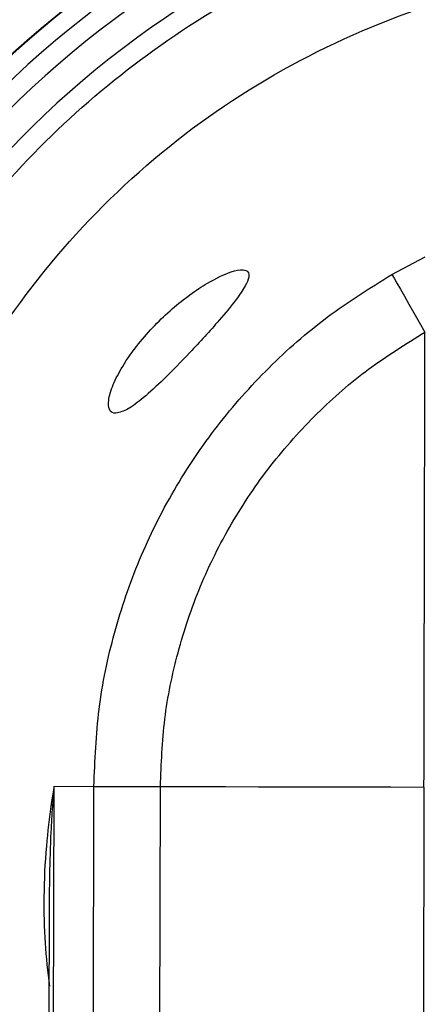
# Model space of a CAD drawing. Header units: inches. Extents: x 170 to 312, y 215 to 248.
# Tile 189 of 256: x 201.0137 to 201.0407, y 241.985 to 242.0508. Entities that reach past the tile are written whole.
import ezdxf

# ---------------------------------------------------------------- set-up
doc = ezdxf.new("R2010")
doc.units = ezdxf.units.IN
doc.header["$LTSCALE"] = 0.25
doc.header["$MEASUREMENT"] = 0
doc.layers.add('STANDARD MOTOR LH', color=7, linetype='Continuous')

msp = doc.modelspace()

# ---------------------------------------------------------------- linework, layer by layer
at = {"layer": 'STANDARD MOTOR LH'}
for p, q in [((201.0385104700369, 242.033778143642), (201.040721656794, 242.0349498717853)), ((201.015958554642, 241.9995920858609), (201.0157731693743, 241.9984366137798)), ((201.0158497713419, 241.947989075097), (201.015958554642, 241.9995920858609)), ((201.0158654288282, 241.998271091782), (201.015958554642, 241.9995920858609)), ((201.015958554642, 241.9995920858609), (201.018616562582, 241.9995864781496)), ((201.0185077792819, 241.9479834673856), (201.018616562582, 241.9995864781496)), ((201.0229444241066, 241.9479741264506), (201.0230532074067, 241.9995771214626)), ((201.0406470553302, 241.9995400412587), (201.0405382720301, 241.9479370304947)), ((201.0155608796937, 241.9479849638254), (201.0156534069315, 241.9918823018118))]:
    msp.add_line(p, q, dxfattribs=at)
at = {"layer": 'STANDARD MOTOR LH', "flags": 128}
for points in [[(201.0385104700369, 242.033778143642), (201.0386525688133, 242.0335293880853), (201.0388402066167, 242.0332009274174), (201.0390703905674, 242.0327979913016), (201.0393394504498, 242.0323270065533), (201.0396431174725, 242.0317954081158), (201.0399765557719, 242.0312117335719), (201.0403344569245, 242.0305852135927), (201.0407111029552, 242.0299258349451)], [(201.0230532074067, 241.9995771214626), (201.02522589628, 241.9995725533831), (201.0274073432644, 241.9995679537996), (201.029596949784, 241.9995633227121), (201.0317941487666, 241.9995586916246), (201.0339983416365, 241.9995540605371), (201.0362089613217, 241.9995493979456), (201.0384253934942, 241.9995447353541), (201.0406470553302, 241.9995400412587)]]:
    msp.add_lwpolyline(points, dxfattribs=at)
at = {"layer": 'STANDARD MOTOR LH'}
for centre, radius, start, end in [((201.0580764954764, 241.999503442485), 0.07336265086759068, 304.376166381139, 235.4185970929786), ((201.0580891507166, 241.9995032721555), 0.06647414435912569, 309.3139748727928, 230.2262145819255), ((201.0580891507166, 241.9995032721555), 0.06644525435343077, 309.3532215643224, 230.2055637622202), ((201.0580891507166, 241.9995032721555), 0.0652415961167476, 310.4353096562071, 229.3231220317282), ((201.0580891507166, 241.9995032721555), 0.06392017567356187, 311.4568361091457, 228.301631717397), ((201.0580891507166, 241.9995032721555), 0.06203211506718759, 313.0230735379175, 226.7353569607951), ((201.0140936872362, 241.997392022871), 0.001977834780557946, 26.38880991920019, 31.88045646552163)]:
    msp.add_arc(centre, radius, start, end, dxfattribs=at)
for points, knots in [([(200.8752199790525, 242.3602696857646), (200.8756320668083, 242.3603039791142), (200.8764564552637, 242.3603725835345), (200.877424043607, 242.3608481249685), (200.8781139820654, 242.3613891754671), (200.8785849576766, 242.3619073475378), (200.8789640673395, 242.3624916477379), (200.8792421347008, 242.3631274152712), (200.8795715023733, 242.3644772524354), (200.8793995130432, 242.3665679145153), (200.8794539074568, 242.3688546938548), (200.8794466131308, 242.3711409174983), (200.8794397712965, 242.3761655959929), (200.8796007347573, 242.3825830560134), (200.8792910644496, 242.3880545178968), (200.8794533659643, 242.3899356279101), (200.8794744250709, 242.3899770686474), (200.8794995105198, 242.3900145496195), (200.87954124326, 242.3900523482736), (200.8796752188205, 242.3901031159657), (200.880186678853, 242.3900412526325), (200.8821753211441, 242.3901440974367), (200.8902229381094, 242.3899717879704), (200.9100416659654, 242.3901683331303), (200.9406053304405, 242.3900504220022), (200.9894661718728, 242.3900970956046), (201.0383385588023, 242.3900767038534), (201.0872070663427, 242.3900810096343), (201.1177499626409, 242.3900778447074), (201.1421850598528, 242.3900831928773), (201.1574550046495, 242.3900697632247), (201.1681479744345, 242.3900938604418), (201.1734889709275, 242.390060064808), (201.1761672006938, 242.3901077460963), (201.177400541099, 242.3900452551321), (201.1779063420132, 242.3901002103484), (201.1780306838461, 242.390060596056), (201.178066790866, 242.3900353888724), (201.1780902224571, 242.3900128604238), (201.1781097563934, 242.3899871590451), (201.1781244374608, 242.3899593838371), (201.1781349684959, 242.3899303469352), (201.1781391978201, 242.38990547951), (201.1781409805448, 242.3898879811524), (201.1781416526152, 242.3898704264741), (201.1781408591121, 242.3898177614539), (201.178142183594, 242.3896071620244), (201.178139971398, 242.3887646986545), (201.1781436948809, 242.3853949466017), (201.1781412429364, 242.3809018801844), (201.1781409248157, 242.3764087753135), (201.178142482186, 242.3731995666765), (201.1781306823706, 242.3696511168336), (201.178174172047, 242.3664345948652), (201.1781228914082, 242.3642617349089), (201.1782250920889, 242.3636017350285), (201.1783866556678, 242.3630415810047), (201.1786181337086, 242.362506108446), (201.1789960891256, 242.3619180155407), (201.1796240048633, 242.3612252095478), (201.1806213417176, 242.3605479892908), (201.1824772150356, 242.3601356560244), (201.1848081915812, 242.3603137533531), (201.1884977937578, 242.3602438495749), (201.1949613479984, 242.3602974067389), (201.2013952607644, 242.3602205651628), (201.206269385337, 242.3602975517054), (201.2074622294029, 242.3602530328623), (201.2077843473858, 242.360280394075), (201.2078659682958, 242.3602340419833), (201.2079063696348, 242.3601980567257), (201.2079296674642, 242.3601618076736), (201.2079426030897, 242.3601276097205), (201.2079488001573, 242.3601012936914), (201.2079549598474, 242.3600421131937), (201.2079458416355, 242.3598155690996), (201.207961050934, 242.3589113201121), (201.2079356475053, 242.3552921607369), (201.2079784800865, 242.3408196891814), (201.2079409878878, 242.3160065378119), (201.2079543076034, 242.2829241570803), (201.2079499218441, 242.2388136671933), (201.2079517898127, 242.1947033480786), (201.2079514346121, 242.1395653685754), (201.2079515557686, 242.0954550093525), (201.2079515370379, 242.0513446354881), (201.2079515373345, 242.0182618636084), (201.2079515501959, 241.9851790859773), (201.2079515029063, 241.9549431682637), (201.2079516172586, 241.9316444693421), (201.2079514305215, 241.9173281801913), (201.2079516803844, 241.9105156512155), (201.2079513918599, 241.9072263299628), (201.2079520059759, 241.9054150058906), (201.2079503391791, 241.9041389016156), (201.207952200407, 241.9034128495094), (201.2079513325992, 241.903245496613), (201.2079519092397, 241.9032113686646), (201.2079493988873, 241.9031825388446), (201.2079420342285, 241.9031511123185), (201.2079289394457, 241.9031194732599), (201.2079111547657, 241.9030918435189), (201.207890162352, 241.9030683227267), (201.2078576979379, 241.9030415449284), (201.2078081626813, 241.9030163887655), (201.207661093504, 241.9030055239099), (201.2071288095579, 241.9030226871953), (201.2049779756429, 241.9029935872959), (201.2012983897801, 241.9030190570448), (201.1963879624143, 241.9030100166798), (201.1900789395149, 241.9030128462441), (201.1854060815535, 241.9030122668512), (201.1823697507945, 241.9030118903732)], [0, 0, 0, 0, 0.001413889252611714, 0.00282850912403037, 0.003628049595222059, 0.004427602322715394, 0.005227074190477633, 0.006016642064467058, 0.006806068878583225, 0.00998608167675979, 0.01313352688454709, 0.01470724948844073, 0.01785469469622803, 0.03044447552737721, 0.03673936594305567, 0.03681891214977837, 0.03685839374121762, 0.03689777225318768, 0.03697423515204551, 0.03704737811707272, 0.03738361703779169, 0.03869834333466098, 0.04395728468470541, 0.06499301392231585, 0.1070645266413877, 0.1491360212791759, 0.2332790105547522, 0.2753505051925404, 0.3174220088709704, 0.3384577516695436, 0.3594934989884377, 0.3700113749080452, 0.3752703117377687, 0.3778997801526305, 0.3792145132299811, 0.3795432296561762, 0.379618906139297, 0.3796564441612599, 0.379693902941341, 0.3797304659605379, 0.3797671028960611, 0.379801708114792, 0.3798363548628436, 0.3798536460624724, 0.3798622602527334, 0.3798968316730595, 0.3800349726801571, 0.3805875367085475, 0.3827978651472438, 0.3916392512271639, 0.3960599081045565, 0.3982702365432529, 0.4026908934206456, 0.4082767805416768, 0.4093563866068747, 0.4101619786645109, 0.4105637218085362, 0.4113623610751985, 0.4121609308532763, 0.4129595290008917, 0.4145733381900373, 0.4162144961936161, 0.4193997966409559, 0.4225766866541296, 0.428930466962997, 0.4416380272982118, 0.4448149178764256, 0.4456091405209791, 0.4458080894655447, 0.4458858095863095, 0.4459241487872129, 0.4459940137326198, 0.4460312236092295, 0.4460497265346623, 0.4460869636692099, 0.4462355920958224, 0.4468289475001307, 0.4492023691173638, 0.4586960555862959, 0.4966708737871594, 0.5346456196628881, 0.5726204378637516, 0.6485700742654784, 0.6865448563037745, 0.7624944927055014, 0.8004692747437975, 0.8384440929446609, 0.8764188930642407, 0.9143936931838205, 0.9425650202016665, 0.9566506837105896, 0.9636935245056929, 0.9660247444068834, 0.9679778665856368, 0.9699309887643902, 0.9704192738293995, 0.970477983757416, 0.9705073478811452, 0.9705367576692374, 0.9705774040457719, 0.9706180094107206, 0.9706540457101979, 0.9706900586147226, 0.9707260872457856, 0.9707987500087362, 0.9708765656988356, 0.9712287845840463, 0.9726376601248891, 0.9782731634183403, 0.9839086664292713, 0.9895441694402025, 0.9999999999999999, 0.9999999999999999, 0.9999999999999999, 0.9999999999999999]), ([(201.1823697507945, 241.9030118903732), (201.1821828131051, 241.9030045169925), (201.1815275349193, 241.9029786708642), (201.1807726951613, 241.9027357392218), (201.1801610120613, 241.9023946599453), (201.1798714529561, 241.9022000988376), (201.1793215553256, 241.901762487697), (201.1788634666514, 241.9012068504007), (201.1785377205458, 241.9005842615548), (201.1782619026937, 241.8999361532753), (201.1780458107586, 241.8984133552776), (201.1781728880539, 241.8960916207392), (201.1781233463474, 241.8923779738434), (201.1781547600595, 241.8858838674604), (201.1781396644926, 241.8793882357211), (201.1781416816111, 241.8746326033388), (201.1781412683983, 241.8735705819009), (201.1781413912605, 241.8734272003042), (201.1781412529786, 241.8733768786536), (201.178131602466, 241.8733341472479), (201.1781098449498, 241.87329573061), (201.1780849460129, 241.8732614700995), (201.1780435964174, 241.8732266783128), (201.1779212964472, 241.8731828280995), (201.1774700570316, 241.8732326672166), (201.1757162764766, 241.8731501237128), (201.1686308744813, 241.8732884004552), (201.151167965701, 241.8731316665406), (201.1134800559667, 241.8732521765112), (201.0704420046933, 241.8731974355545), (201.0273886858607, 241.8731965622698), (200.9843513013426, 241.8732368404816), (200.9412335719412, 241.8729763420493), (200.9037060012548, 241.8735109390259), (200.8867155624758, 241.8728458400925), (200.8806139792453, 241.8733049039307), (200.8797083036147, 241.8731433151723), (200.8795274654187, 241.8732409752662), (200.8794960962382, 241.8732724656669), (200.8794710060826, 241.873307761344), (200.8794540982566, 241.8733486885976), (200.8794495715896, 241.8733839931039), (200.8794478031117, 241.8734091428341), (200.8794492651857, 241.8734679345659), (200.8794468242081, 241.873702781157), (200.8794509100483, 241.8746426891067), (200.8794437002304, 241.8784013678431), (200.8794526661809, 241.8834143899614), (200.8794422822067, 241.8891403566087), (200.879469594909, 241.8932452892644), (200.8793901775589, 241.8967309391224), (200.8795482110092, 241.8990689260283), (200.8791791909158, 241.9003274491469), (200.8788681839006, 241.9009586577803), (200.8785269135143, 241.9014360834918), (200.8779689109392, 241.9020401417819), (200.8770874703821, 241.902676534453), (200.8752396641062, 241.9031585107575), (200.8728934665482, 241.9029635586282), (200.8691840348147, 241.9030403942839), (200.8659354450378, 241.903009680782), (200.861761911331, 241.9030134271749), (200.8575862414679, 241.9030042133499), (200.8534178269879, 241.9030295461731), (200.850860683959, 241.9030001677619), (200.850124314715, 241.9030261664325), (200.8498191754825, 241.9030043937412), (200.8497438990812, 241.9030348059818), (200.8497086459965, 241.9030604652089), (200.8496857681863, 241.9030825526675), (200.8496617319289, 241.9031163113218), (200.8496473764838, 241.9031504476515), (200.8496397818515, 241.903187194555), (200.8496358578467, 241.9032493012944), (200.8496421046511, 241.9034860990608), (200.84963167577, 241.904433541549), (200.8496490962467, 241.9082226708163), (200.8496197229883, 241.9233802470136), (200.8496454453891, 241.9493638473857), (200.8496362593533, 241.9840091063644), (200.8496387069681, 242.0186542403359), (200.8496379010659, 242.0648477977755), (200.8496382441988, 242.111041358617), (200.8496381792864, 242.1687833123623), (200.8496381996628, 242.2149768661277), (200.8496382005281, 242.2553962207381), (200.8496381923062, 242.2842671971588), (200.8496382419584, 242.3094450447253), (200.849638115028, 242.3327763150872), (200.8496383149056, 242.3465230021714), (200.8496380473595, 242.353064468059), (200.849638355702, 242.356216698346), (200.8496377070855, 242.3579435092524), (200.8496394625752, 242.3591549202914), (200.8496374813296, 242.3598513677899), (200.8496385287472, 242.3600211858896), (200.8496376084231, 242.3600681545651), (200.8496405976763, 242.3601028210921), (200.849649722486, 242.3601357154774), (200.8496627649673, 242.3601658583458), (200.8496808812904, 242.3601924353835), (200.8497021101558, 242.3602156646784), (200.8497350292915, 242.3602419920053), (200.8498362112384, 242.3602872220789), (200.8502451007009, 242.3602416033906), (200.8518036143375, 242.3603167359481), (200.8557218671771, 242.3602310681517), (200.8615596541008, 242.3602818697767), (200.8684654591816, 242.3602667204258), (200.872968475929, 242.3602686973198), (200.8752199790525, 242.3602696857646)], [0, 0, 0, 0, 0.0006438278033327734, 0.002256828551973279, 0.002656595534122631, 0.00305635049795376, 0.003456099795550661, 0.005076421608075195, 0.005476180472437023, 0.005875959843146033, 0.007496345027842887, 0.01069239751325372, 0.01388774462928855, 0.02027845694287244, 0.03305986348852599, 0.03625521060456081, 0.03665463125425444, 0.03671744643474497, 0.0367488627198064, 0.03682804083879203, 0.03686422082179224, 0.03690040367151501, 0.03697364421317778, 0.03704605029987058, 0.03734123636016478, 0.03849940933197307, 0.04313209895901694, 0.06166285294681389, 0.09872436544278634, 0.1728473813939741, 0.2099088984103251, 0.2469704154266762, 0.3210934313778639, 0.3581549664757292, 0.3766856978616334, 0.3790020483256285, 0.379581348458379, 0.3796586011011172, 0.3796967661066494, 0.379733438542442, 0.3798073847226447, 0.3798460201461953, 0.3798556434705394, 0.3798941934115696, 0.3800482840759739, 0.3806647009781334, 0.3831303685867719, 0.3929930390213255, 0.3979243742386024, 0.4028557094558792, 0.4071090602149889, 0.4099861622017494, 0.4107907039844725, 0.4115951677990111, 0.4123996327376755, 0.4128008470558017, 0.414427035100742, 0.4160539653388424, 0.4192645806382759, 0.4224586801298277, 0.4288468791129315, 0.4304439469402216, 0.4368321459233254, 0.443220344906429, 0.4448174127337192, 0.44561592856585, 0.4457757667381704, 0.4458517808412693, 0.4458892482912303, 0.4459255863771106, 0.4459607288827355, 0.4460314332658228, 0.4460508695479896, 0.4460898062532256, 0.4462451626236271, 0.4468665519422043, 0.4493520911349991, 0.4592942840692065, 0.499063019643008, 0.5388317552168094, 0.5786004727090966, 0.6183692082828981, 0.697906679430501, 0.7376754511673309, 0.8172129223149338, 0.8569816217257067, 0.8768660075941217, 0.9166347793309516, 0.9436855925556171, 0.9572109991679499, 0.9639737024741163, 0.9662121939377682, 0.9680662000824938, 0.9699202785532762, 0.9703838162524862, 0.9704646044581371, 0.9705050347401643, 0.9705455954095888, 0.9705838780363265, 0.970622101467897, 0.9706581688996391, 0.9706941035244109, 0.9707301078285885, 0.9708027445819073, 0.9710683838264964, 0.9721009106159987, 0.9762311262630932, 0.9844915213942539, 0.9922457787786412, 0.9999999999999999, 0.9999999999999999, 0.9999999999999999, 0.9999999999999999]), ([(201.0155782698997, 241.9562354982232), (201.015410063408, 241.956379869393), (201.0129823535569, 241.9584635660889), (201.0091394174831, 241.9633812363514), (201.0042842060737, 241.9708804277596), (201.0006894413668, 241.979104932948), (200.9983115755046, 241.9877426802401), (200.9972345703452, 241.9966425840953), (200.9974730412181, 242.0056023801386), (200.9990241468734, 242.0144306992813), (201.0018537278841, 242.0229357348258), (201.005900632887, 242.0309336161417), (201.0110773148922, 242.0382509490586), (201.0172716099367, 242.0447300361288), (201.0243494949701, 242.0502282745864), (201.0321577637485, 242.0546352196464), (201.0405273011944, 242.0578234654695), (201.0492772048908, 242.0598435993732), (201.0552371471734, 242.0600848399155), (201.0582171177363, 242.0602054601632)], [0, 0, 0, 0, 0.00463120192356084, 0.06684173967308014, 0.129052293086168, 0.1912629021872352, 0.2534734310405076, 0.3156840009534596, 0.3778944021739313, 0.4401049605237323, 0.5023155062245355, 0.5645262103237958, 0.6267366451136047, 0.6889472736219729, 0.7511579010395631, 0.8133683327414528, 0.8755788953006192, 0.9377894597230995, 0.9999999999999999, 0.9999999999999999, 0.9999999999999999, 0.9999999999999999]), ([(201.0155965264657, 241.9648967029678), (201.013836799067, 241.9671710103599), (201.0099353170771, 241.9722133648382), (201.0059201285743, 241.9813144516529), (201.0033775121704, 241.9915188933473), (201.002866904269, 242.0020487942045), (201.0043496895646, 242.0124767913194), (201.0077873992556, 242.0224359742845), (201.0130509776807, 242.0315624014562), (201.0199504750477, 242.0395219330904), (201.0282349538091, 242.0460383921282), (201.0376035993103, 242.0508264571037), (201.0477165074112, 242.0538939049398), (201.0547088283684, 242.0542655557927), (201.0582049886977, 242.0544513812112)], [0, 0, 0, 0, 0.06950211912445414, 0.1540927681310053, 0.2386835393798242, 0.3232743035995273, 0.4078648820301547, 0.4924555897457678, 0.5770465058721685, 0.6616370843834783, 0.746227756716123, 0.8308185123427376, 0.9154092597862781, 1, 1, 1, 1]), ([(201.0200861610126, 242.024501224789), (201.02033861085, 242.0245673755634), (201.0208420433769, 242.0246992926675), (201.0219592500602, 242.0255456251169), (201.023352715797, 242.0268241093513), (201.0250974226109, 242.0286198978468), (201.0267934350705, 242.0304777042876), (201.0280530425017, 242.0319942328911), (201.0287245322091, 242.0329727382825), (201.0290004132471, 242.0336197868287), (201.0289375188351, 242.0339899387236), (201.0285420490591, 242.0341354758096), (201.0276528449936, 242.0339570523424), (201.0260136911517, 242.0331607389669), (201.0238232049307, 242.03157764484), (201.0218392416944, 242.0295528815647), (201.0205474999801, 242.0277263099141), (201.0198519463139, 242.0263827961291), (201.0195490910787, 242.0253524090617), (201.0196013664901, 242.0247160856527), (201.0198373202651, 242.0245105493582), (201.0200353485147, 242.0245031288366), (201.0200861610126, 242.024501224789)], [0, 0, 0, 0, 0.05040516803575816, 0.1005173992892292, 0.1599331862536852, 0.2307383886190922, 0.3110287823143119, 0.3639653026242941, 0.4020980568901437, 0.4323562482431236, 0.4627345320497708, 0.4909191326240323, 0.5338125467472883, 0.5994967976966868, 0.6894468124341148, 0.779870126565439, 0.8312788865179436, 0.873371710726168, 0.9157183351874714, 0.9522828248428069, 0.9877561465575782, 1, 1, 1, 1]), ([(201.018616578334, 241.9995864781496), (201.0186857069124, 242.0013127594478), (201.0188239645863, 242.0047653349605), (201.019888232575, 242.0098532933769), (201.0215604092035, 242.014763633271), (201.0238741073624, 242.0194107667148), (201.0267707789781, 242.0237187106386), (201.0302133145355, 242.0275989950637), (201.0341106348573, 242.031038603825), (201.0370438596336, 242.0328649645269), (201.0385104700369, 242.033778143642)], [0, 0, 0, 0, 0.1249996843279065, 0.2500003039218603, 0.3750000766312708, 0.4999996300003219, 0.6249997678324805, 0.7499996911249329, 0.8750000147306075, 1, 1, 1, 1]), ([(201.0230532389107, 241.9995771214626), (201.0231117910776, 242.001083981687), (201.0232287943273, 242.0040951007), (201.024155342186, 242.0085903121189), (201.0256298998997, 242.0129799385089), (201.0277205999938, 242.0171813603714), (201.0303372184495, 242.021068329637), (201.0334282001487, 242.0245214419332), (201.0368733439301, 242.0275429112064), (201.0394333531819, 242.0291324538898), (201.0407111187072, 242.0299258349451)], [0, 0, 0, 0, 0.1229187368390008, 0.2456252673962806, 0.373097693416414, 0.5000000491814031, 0.6275055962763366, 0.7543752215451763, 0.8774024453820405, 1, 1, 1, 1]), ([(201.0406470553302, 241.9995400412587), (201.0406577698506, 242.0046201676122), (201.0406793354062, 242.0148451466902), (201.0407004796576, 242.0248777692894), (201.0407111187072, 242.0299258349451)], [0, 0, 0, 0, 0.496834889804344, 1, 1, 1, 1]), ([(201.018616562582, 241.9995864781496), (201.0188130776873, 241.9995860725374), (201.0192061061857, 241.9995852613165), (201.020246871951, 241.9995830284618), (201.0215334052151, 241.999580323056), (201.0225466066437, 241.9995781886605), (201.0230532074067, 241.9995771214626)], [0, 0, 0, 0, 0.2500016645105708, 0.500001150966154, 0.7500005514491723, 1, 1, 1, 1]), ([(201.0157731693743, 241.9984366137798), (201.0156498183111, 241.997486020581), (201.0153806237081, 241.9954114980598), (201.0152499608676, 241.9923005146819), (201.0153091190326, 241.9891856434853), (201.0155335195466, 241.9871999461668), (201.0156415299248, 241.986244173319)], [0, 0, 0, 0, 0.2341033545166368, 0.5108943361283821, 0.7645794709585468, 1, 1, 1, 1]), ([(201.0156583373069, 241.9918822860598), (201.0156607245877, 241.9924684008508), (201.0156670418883, 241.9940193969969), (201.0157408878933, 241.9961493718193), (201.0158314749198, 241.9976926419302), (201.0158654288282, 241.998271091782)], [0, 0, 0, 0, 0.2752381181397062, 0.728344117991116, 1, 1, 1, 1])]:
    msp.add_open_spline(points, degree=3, knots=knots, dxfattribs=at)

doc.saveas('drawing.dxf')
